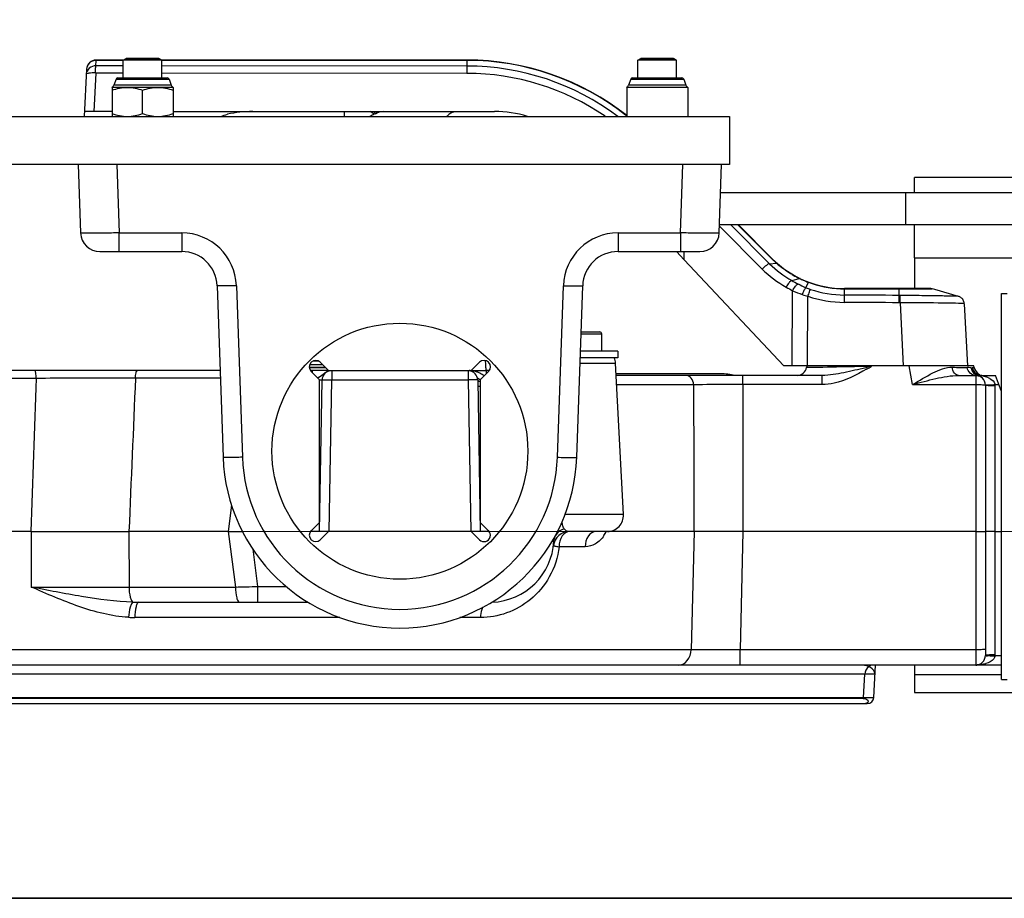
# Model space of a CAD drawing. Header units: millimetres. Extents: x 71658 to 298332, y -154437 to -30421.
# Tile 148 of 155: x 120287 to 120593, y -39491 to -39218. Entities that reach past the tile are written whole.
import ezdxf

# ---------------------------------------------------------------- set-up
doc = ezdxf.new("R2010")
doc.units = ezdxf.units.MM
doc.header["$LTSCALE"] = 500
doc.header["$MEASUREMENT"] = 0
doc.linetypes.add('ACAD_ISO10W100', pattern=[18, 12, -3, 0, -3])
for name, color, linetype, lineweight in [('A-03-PEENJOON', 7, 'Continuous', 0), ('A-04-JÄMEJOON', 7, 'Continuous', 35), ('Centerline', 1, 'ACAD_ISO10W100', 25)]:
    doc.layers.add(name, color=color, linetype=linetype, lineweight=lineweight)
doc.layers.add('Machinery', color=94, linetype='Continuous')

# ---------------------------------------------------------------- blocks, each defined once
blk = doc.blocks.new('lift')
at = {"layer": 'Centerline', "color": 251, "true_color": 0x636466}
blk.add_line((153661.23, -38228.64), (152669.51, -38228.28), dxfattribs=at)
at = {"layer": 'Machinery', "color": 251, "true_color": 0x636466}
for p, q in [((153249.37, -38082.01), (153250.31, -38081.46)), ((153250.31, -38081.46), (153260.42, -38081.46)), ((153260.42, -38081.46), (153250.31, -38081.46)), ((153261.37, -38082.01), (153260.42, -38081.46)), ((153409.37, -38082.01), (153410.31, -38081.46)), ((153410.31, -38081.46), (153420.42, -38081.46)), ((153420.42, -38081.46), (153410.31, -38081.46)), ((153421.37, -38082.01), (153420.42, -38081.46)), ((153237.95, -38084.8), (153237.18, -38099.46)), ((153240.86, -38083.74), (153240.95, -38082.05)), ((153249.37, -38083.74), (153240.86, -38083.74)), ((153240.95, -38082.05), (153240.95, -38081.96)), ((153249.37, -38081.96), (153240.95, -38081.96)), ((153249.37, -38082.05), (153240.95, -38082.05)), ((153249.37, -38087.46), (153249.37, -38082.01)), ((153261.37, -38082.01), (153249.37, -38082.01)), ((153356.23, -38081.96), (153261.37, -38081.96)), ((153261.37, -38087.46), (153261.37, -38082.01)), ((153356.23, -38082.05), (153261.37, -38082.05)), ((153356.23, -38083.81), (153261.37, -38083.75)), ((153356.23, -38083.81), (153356.23, -38081.96)), ((153356.23, -38086.09), (153356.23, -38083.81)), ((153409.37, -38087.46), (153409.37, -38082.01)), ((153421.37, -38082.01), (153409.37, -38082.01)), ((153421.37, -38087.46), (153421.37, -38082.01)), ((153240.88, -38086.02), (153240.26, -38097.96)), ((153249.37, -38086.03), (153240.88, -38086.02)), ((153247.14, -38087.85), (153246.44, -38089.78)), ((153247.14, -38087.85), (153263.6, -38087.85)), ((153247.71, -38087.46), (153263.03, -38087.46)), ((153356.23, -38086.09), (153261.37, -38086.03)), ((153263.6, -38087.85), (153264.3, -38089.78)), ((153407.14, -38087.85), (153406.44, -38089.78)), ((153407.14, -38087.85), (153423.6, -38087.85)), ((153407.71, -38087.46), (153423.03, -38087.46)), ((153423.6, -38087.85), (153424.3, -38089.78)), ((153245.87, -38090.46), (153245.87, -38099.46)), ((153264.87, -38090.46), (153245.87, -38090.46)), ((153264.3, -38089.78), (153246.44, -38089.78)), ((153264.87, -38090.46), (153264.87, -38099.46)), ((153405.87, -38090.46), (153405.87, -38099.46)), ((153424.87, -38090.46), (153405.87, -38090.46)), ((153424.3, -38089.78), (153406.44, -38089.78)), ((153424.87, -38090.46), (153424.87, -38099.46)), ((153255.37, -38098.61), (153255.37, -38091.31)), ((152892.87, -38099.46), (153437.87, -38099.46)), ((153245.87, -38097.96), (153237.26, -38097.96)), ((153264.87, -38097.96), (153364.81, -38097.96)), ((153318.15, -38099.46), (153318.15, -38097.96)), ((153437.87, -38099.46), (153437.87, -38114.46)), ((153437.87, -38114.46), (152892.87, -38114.46)), ((153235.37, -38114.46), (153236.11, -38135.67)), ((153247.36, -38114.46), (153248.1, -38135.67)), ((153422.64, -38135.67), (153423.38, -38114.46)), ((153434.63, -38135.67), (153435.37, -38114.46)), ((153495.37, -38123.19), (153495.37, -38118.46)), ((153596.37, -38118.46), (153495.37, -38118.46)), ((153622.51, -38123.19), (153435.06, -38123.19)), ((153492.51, -38123.19), (153492.51, -38133.19)), ((153447.99, -38146.94), (153434.7, -38133.62)), ((153622.51, -38133.19), (153434.71, -38133.19)), ((153450.3, -38145.24), (153438.28, -38133.19)), ((153450.81, -38143.54), (153440.47, -38133.19)), ((153451, -38143.59), (153440.6, -38133.19)), ((153495.37, -38143.46), (153495.37, -38133.19)), ((153248.1, -38141.46), (153248.1, -38135.67)), ((153248.1, -38135.67), (153267.55, -38135.67)), ((153267.55, -38135.67), (153267.55, -38141.46)), ((153403.19, -38135.67), (153403.19, -38141.46)), ((153403.19, -38135.67), (153422.64, -38135.67)), ((153422.64, -38135.67), (153422.64, -38141.46)), ((153242.11, -38141.46), (153267.55, -38141.46)), ((153403.19, -38141.46), (153428.63, -38141.46)), ((153423.7, -38144), (153421.31, -38141.46)), ((153423.7, -38144), (153423.72, -38141.46)), ((153423.7, -38144), (153454.72, -38176.96)), ((153450.3, -38145.24), (153452.46, -38145.08)), ((153495.37, -38143.46), (153495.37, -38152.96)), ((153495.37, -38143.46), (153596.37, -38143.46)), ((153278.54, -38152.08), (153280.4, -38205.38)), ((153284.54, -38152.08), (153286.4, -38205.38)), ((153384.34, -38205.38), (153386.2, -38152.08)), ((153390.34, -38205.38), (153392.2, -38152.08)), ((153457.19, -38150.46), (153459.63, -38149.83)), ((153461.6, -38152.7), (153462.36, -38151.01)), ((153457.29, -38176.96), (153457.47, -38153.64)), ((153473.6, -38157.26), (153473.61, -38154.99)), ((153500.12, -38152.96), (153473.62, -38152.96)), ((153473.62, -38154.99), (153473.63, -38153.05)), ((153473.63, -38153.05), (153488.75, -38153.06)), ((153488.75, -38153.06), (153490.62, -38153.06)), ((153490.6, -38157.37), (153490.62, -38155.1)), ((153490.62, -38155.1), (153490.62, -38153.06)), ((153490.62, -38153.06), (153492.53, -38153.06)), ((153490.88, -38155.1), (153490.62, -38155.1)), ((153490.85, -38157.37), (153490.88, -38155.1)), ((153492.53, -38153.06), (153493.46, -38153.06)), ((153493.46, -38153.06), (153498.19, -38153.06)), ((153498.19, -38153.06), (153500.76, -38153.06)), ((153500.76, -38153.06), (153500.81, -38153.06)), ((153501.62, -38153.29), (153500.81, -38153.06)), ((153509.02, -38155.41), (153501.62, -38153.29)), ((153522.37, -38184.96), (153522.37, -38154.46)), ((153522.37, -38154.46), (153524.17, -38154.46)), ((153462.04, -38176.96), (153462.22, -38155.38)), ((153490.85, -38157.37), (153490.6, -38157.37)), ((153490.85, -38157.37), (153491.87, -38176.96)), ((153510.84, -38157.69), (153511.85, -38176.96)), ((153391.67, -38167.06), (153398.14, -38167.06)), ((153391.69, -38166.46), (153397.54, -38166.46)), ((153398.14, -38172.46), (153398.14, -38167.06)), ((153403.15, -38172.46), (153391.48, -38172.46)), ((153403.15, -38172.46), (153403.15, -38174.46)), ((153311.4, -38176.66), (153307.31, -38176.66)), ((153310.09, -38175.5), (153308.32, -38175.5)), ((153310.62, -38175.88), (153313.2, -38178.46)), ((153357.54, -38178.46), (153360.12, -38175.88)), ((153391.35, -38176.2), (153402.4, -38176.2)), ((153403.15, -38174.46), (153391.41, -38174.46)), ((153404.86, -38223.2), (153402.4, -38176.2)), ((153279.46, -38178.46), (153207.87, -38178.46)), ((153253.83, -38178.46), (153252.14, -38178.46)), ((153312.24, -38177.46), (153307.21, -38177.46)), ((153312.3, -38177.64), (153307.24, -38177.64)), ((153313.2, -38178.46), (153307.58, -38178.46)), ((153310.37, -38181.29), (153307.79, -38178.71)), ((153308.22, -38179.14), (153308.22, -38178.46)), ((153313.2, -38178.46), (153308.22, -38178.46)), ((153313.2, -38178.46), (153357.54, -38178.46)), ((153314.19, -38178.46), (153314.19, -38181.3)), ((153356.55, -38178.46), (153356.55, -38181.3)), ((153357.54, -38178.46), (153362.31, -38178.46)), ((153362.94, -38178.71), (153360.37, -38181.29)), ((153362.31, -38179.35), (153362.31, -38178.46)), ((153435.11, -38179.46), (153402.57, -38179.46)), ((153513.84, -38176.96), (153454.72, -38176.96)), ((153461.9, -38176.96), (153461.81, -38177.48)), ((153461.9, -38176.96), (153461.81, -38177.48)), ((153481.08, -38177.34), (153480.19, -38177.56)), ((153481.99, -38177.12), (153480.49, -38177.15)), ((153481.99, -38177.12), (153481.08, -38177.34)), ((153482.02, -38176.96), (153481.99, -38177.12)), ((153494.75, -38182.8), (153493.72, -38176.96)), ((153513.93, -38177.48), (153513.84, -38176.96)), ((153222.3, -38180.87), (153208.93, -38180.87)), ((153279.54, -38180.83), (153253.15, -38180.83)), ((153310.37, -38225.63), (153310.37, -38181.29)), ((153310.37, -38228.46), (153311.19, -38181.41)), ((153313.37, -38228.46), (153314.19, -38181.3)), ((153314.19, -38181.3), (153356.55, -38181.3)), ((153356.55, -38181.3), (153357.37, -38228.46)), ((153359.55, -38181.41), (153360.37, -38228.46)), ((153360.37, -38181.29), (153360.37, -38225.63)), ((153466.67, -38179.96), (153402.6, -38179.96)), ((153441.96, -38182.8), (153441.96, -38179.96)), ((153466.67, -38182.8), (153466.67, -38179.96)), ((153509.06, -38179.96), (153514.37, -38179.96)), ((153514.37, -38179.96), (153514.37, -38269.96)), ((153516.3, -38179.96), (153520.55, -38179.96)), ((153522.37, -38184.96), (153520.55, -38179.96)), ((153426.66, -38182.86), (153402.75, -38182.86)), ((153466.67, -38182.8), (153441.96, -38182.8)), ((153494.75, -38182.8), (153514.37, -38182.8)), ((153517.37, -38182.96), (153517.37, -38266.96)), ((153520.36, -38182.8), (153521.58, -38182.8)), ((153520.37, -38183.06), (153520.37, -38266.8)), ((153522.37, -38228.46), (153522.37, -38184.96)), ((153283.03, -38220.33), (153281.97, -38228.46)), ((153307.79, -38228.21), (153310.37, -38225.63)), ((153360.37, -38225.63), (153362.94, -38228.21)), ((153404.86, -38223.2), (153386.7, -38223.2)), ((153220.71, -38228.46), (153110.03, -38228.46)), ((153220.71, -38228.46), (153220.73, -38245.72)), ((153281.97, -38228.46), (153251.11, -38228.46)), ((153251.11, -38228.46), (153251.16, -38245.72)), ((153281.97, -38228.46), (153284.21, -38245.72)), ((153281.97, -38228.46), (153286.38, -38228.46)), ((153363.15, -38228.46), (153307.58, -38228.46)), ((153313.2, -38228.46), (153310.62, -38231.04)), ((153360.12, -38231.04), (153357.54, -38228.46)), ((153399.87, -38228.46), (153388.06, -38228.46)), ((153426.79, -38228.46), (153399.87, -38228.46)), ((153426.8, -38228.46), (153425.87, -38265.22)), ((153442.02, -38228.46), (153441.13, -38265.22)), ((153514.37, -38228.46), (153442.03, -38228.46)), ((153514.37, -38228.46), (153517.37, -38228.46)), ((153520.37, -38228.46), (153517.37, -38228.46)), ((153520.37, -38228.46), (153522.37, -38228.46)), ((153522.37, -38269.78), (153522.37, -38228.46)), ((153383.21, -38231.51), (153383.26, -38230.49)), ((153289.63, -38234), (153291.13, -38245.55)), ((153383.09, -38232.86), (153383.09, -38232.86)), ((153392.96, -38233.2), (153384.86, -38233.2)), ((153251.16, -38245.72), (153284.21, -38245.72)), ((153291.13, -38245.55), (153291.13, -38250.46)), ((153291.13, -38245.55), (153299.97, -38245.55)), ((153254.22, -38250.46), (153306.8, -38250.46)), ((153316.72, -38255.2), (153252.94, -38255.2)), ((153360.39, -38255.2), (153354.01, -38255.2)), ((153425.87, -38265.22), (153041.27, -38265.22)), ((153441.13, -38269.96), (153441.13, -38265.22)), ((153514.37, -38265.22), (153441.13, -38265.22)), ((153522.37, -38267.12), (153520.36, -38267.12)), ((153522.37, -38269.96), (153043.08, -38269.96)), ((153482.66, -38280.06), (153483.19, -38269.96)), ((153495.37, -38269.96), (153495.37, -38278.46)), ((153522.37, -38269.96), (153514.37, -38269.96)), ((153522.37, -38274.46), (153522.37, -38269.78)), ((153479.86, -38272.8), (153069.86, -38272.8)), ((153479.47, -38280.06), (153479.86, -38272.8)), ((153483.04, -38272.8), (153479.86, -38272.8)), ((153522.37, -38272.96), (153495.37, -38272.96)), ((153522.37, -38274.46), (153524.17, -38274.46)), ((153069.12, -38280.06), (153479.47, -38280.06)), ((153479.44, -38280.33), (153069.13, -38280.33)), ((153479.47, -38280.06), (153482.66, -38280.06)), ((153495.37, -38278.46), (153596.37, -38278.46)), ((152850.07, -38281.96), (153480.67, -38281.96))]:
    blk.add_line(p, q, dxfattribs=at)
for points in [[(153240.88, -38086.02), (153240.86, -38085.99), (153240.84, -38085.97), (153240.81, -38085.96), (153240.79, -38085.95), (153240.77, -38085.95), (153240.74, -38085.95)], [(153510.62, -38156.78), (153510.48, -38156.53), (153510.33, -38156.3), (153510.16, -38156.1), (153509.98, -38155.93), (153509.78, -38155.77), (153509.59, -38155.65), (153509.4, -38155.55), (153509.22, -38155.47), (153509.05, -38155.42), (153509.02, -38155.41)], [(153510.84, -38157.69), (153510.83, -38157.63), (153510.79, -38157.33), (153510.72, -38157.05), (153510.62, -38156.78)], [(153520.36, -38182.8), (153520.36, -38182.86), (153520.37, -38182.91), (153520.37, -38182.96), (153520.37, -38183.01), (153520.37, -38183.06)], [(153520.37, -38266.8), (153520.37, -38266.86), (153520.37, -38266.91), (153520.37, -38266.96), (153520.36, -38267.01), (153520.36, -38267.06), (153520.36, -38267.12)], [(153479.47, -38280.06), (153479.47, -38280.11), (153479.47, -38280.15), (153479.46, -38280.2), (153479.46, -38280.24), (153479.45, -38280.29), (153479.44, -38280.33)]]:
    blk.add_lwpolyline(points, dxfattribs=at)
for centre, radius, start, end in [((153240.95, -38084.96), 3, 90, 177), ((153356.23, -38161.96), 80, 51.6397, 90.0024), ((153356.23, -38161.96), 79.91, 51.9176, 89.9981), ((153356.18, -38162.01), 78.19, 53.1396, 89.9643), ((153247.71, -38088.06), 0.6, 90, 160), ((153263.03, -38088.06), 0.6, 20, 90), ((153356.18, -38161.88), 75.79, 55.4772, 89.966), ((153407.71, -38088.06), 0.6, 90, 160), ((153423.03, -38088.06), 0.6, 20, 90), ((153245.22, -38089.33), 1.3, 300, 340), ((153265.52, -38089.33), 1.3, 200, 240), ((153405.22, -38089.33), 1.3, 300, 340), ((153425.52, -38089.33), 1.3, 200, 240), ((153289.61, -38134.77), 36.81, 89.9861, 102.3394), ((153338.51, -38122.44), 26.12, 115.2253, 118.3875), ((153313.23, -38108.12), 17.39, 33.1143, 35.7569), ((153331.13, -38106.82), 8.85, 112.1286, 115.1378), ((153220.94, -38121.46), 109.69, 12.1076, 12.3691), ((153364.81, -38133.96), 36, 73.4903, 90), ((153356.24, -38161.94), 79.89, 51.5421, 51.9179), ((153242.11, -38135.46), 6, 182, 269.9998), ((153267.55, -38152.67), 17, 2, 90), ((153403.19, -38152.67), 17, 90, 178), ((153428.63, -38135.46), 6, 270.0002, 358), ((153267.55, -38152.46), 11, 1.996, 90), ((153403.19, -38152.46), 11, 90, 178.004), ((153474.21, -38120.87), 34.14, 225.5586, 240.0919), ((153474.76, -38119.59), 33.87, 224.9963, 225.2789), ((153474.97, -38119.38), 34.16, 225.279, 225.658), ((153473.62, -38120.96), 32, 225.0019, 270.0012), ((153475.3, -38119.03), 34.64, 225.6597, 227.546), ((153475.25, -38119.09), 34.57, 227.5425, 228.7481), ((153473.63, -38120.93), 32.11, 228.7724, 230.0369), ((153473.62, -38120.94), 32.1, 230.0368, 232.5829), ((153473.47, -38120.73), 36.55, 225.817, 240.4206), ((153473.62, -38120.95), 32.09, 232.5834, 233.8652), ((153473.63, -38120.93), 32.1, 233.8652, 236.4437), ((153473.62, -38120.94), 32.1, 236.444, 237.6687), ((153473.63, -38120.93), 32.1, 237.6687, 240.1911), ((153473.63, -38120.93), 32.11, 240.1921, 244.1563), ((153491, -38091.54), 67.94, 240.1489, 242.0455), ((153473.06, -38125.36), 29.64, 242.0344, 247.2572), ((153473.17, -38122.44), 30.55, 243.6942, 244.9763), ((153473.04, -38122.72), 30.24, 244.9766, 245.9637), ((153472.81, -38123.23), 29.68, 245.9581, 248.4686), ((153472.71, -38123.49), 29.4, 248.4761, 249.4043), ((153473.61, -38120.99), 32.06, 249.4601, 251.7417), ((153473.66, -38120.75), 32.3, 251.7989, 269.9421), ((153491.68, -38088.32), 73.73, 240.542, 242.3574), ((153474.54, -38114.89), 42.34, 246.2284, 250.582), ((153470.22, -38127.14), 29.35, 250.5869, 254.1723), ((153469.23, -38134.54), 19.7, 247.203, 251.4718), ((153473.83, -38120.68), 34.3, 251.5393, 269.6459), ((153436.35, -45173.36), 7018.47, 89.557008, 89.695762), ((153500.12, -38155.46), 2.5, 74.0028, 89.9998), ((153473.83, -38120.54), 36.72, 251.5577, 269.6409), ((153436.6, -45174.62), 7017.46, 89.559096, 89.697876), ((153397.54, -38167.06), 0.6, 0, 90), ((153309.21, -38177.3), 2, 45, 225), ((153361.53, -38177.3), 2, 315, 135), ((153397.41, -38176.46), 5, 3, 23.5782), ((153314.19, -38181.46), 3, 97.4168, 179), ((153314.26, -38182.06), 3.61, 106.663, 114.0051), ((153314.21, -38181.89), 3.43, 97.6296, 106.6723), ((153356.55, -38187.95), 9.49, 84.2479, 88.0424), ((153356.55, -38181.46), 3, 1, 82.8454), ((153362.31, -38198.46), 20, 87.638, 90.007), ((153435.11, -38199.46), 20, 77.2207, 90), ((153458.85, -38176.96), 3, 270, 349.9986), ((153385.45, -38011.37), 191.82, 299.6845, 300.2195), ((153524.45, -37263.29), 914.3, 268.91375, 269.07663), ((153516.81, -37734.5), 443.03, 269.0832, 269.3454), ((153511.69, -38182.24), 4.75, 77.8162, 89.3266), ((153511.64, -38182.45), 4.96, 72.9651, 77.8275), ((153516.89, -38176.96), 3, 190, 243.3333), ((153516.89, -38176.96), 3, 190.0019, 243.3412), ((153515.86, -38177.41), 2.75, 232.2166, 247.2736), ((153358.49, -38183.38), 4.46, 46.6889, 51.3771), ((153514.37, -38182.96), 3, 0, 90), ((153515.84, -38177.46), 2.69, 247.3056, 255.0143), ((153516.12, -38177.07), 3.01, 249.8067, 258.065), ((153516.07, -38177.28), 2.78, 258.0602, 266.8716), ((153514.47, -38190.88), 10.92, 80.7808, 82.389), ((153514.58, -38190.23), 10.25, 77.1215, 80.8058), ((153516.3, -38180.63), 0.67, 90.0283, 95.2594), ((153514.77, -38189.42), 9.42, 75.0216, 77.1028), ((153514.88, -38188.97), 8.96, 73.9007, 75.0127), ((153515.09, -38188.27), 8.23, 70.1447, 73.94), ((153515.49, -38187.17), 7.06, 65.761, 70.164), ((153335.37, -38203.46), 55, 181.9996, 358.0003), ((153335.37, -38203.67), 49, 182, 358), ((153393, -38223.48), 7.61, 196.3826, 199.2007), ((153399.87, -38223.46), 5, 270, 3), ((153309.21, -38229.62), 2, 135, 315), ((153361.53, -38229.62), 2, 225, 45), ((153388.06, -38233.46), 5, 90, 173.1079), ((153387.81, -38231.83), 6.17, 108.8166, 112.155), ((153390.13, -38223.86), 10.47, 329.9781, 334.3023), ((153363.24, -38230.46), 20, 272.1491, 357), ((153390.33, -38223.98), 10.24, 325.7004, 329.9813), ((153254.22, -38188.54), 61.92, 268.3001, 269.999), ((153252.94, -38220.21), 34.98, 266.8016, 269.9963), ((153514.37, -38266.96), 3, 270, 0), ((153478.41, -38266.29), 4.99, 302.7849, 312.6148), ((153514.37, -38258.01), 11.95, 270.8484, 272.4509), ((153514.98, -38261.28), 8.62, 286.0975, 287.302), ((153480.67, -38279.96), 2, 270, 357)]:
    blk.add_arc(centre, radius, start, end, dxfattribs=at)
blk.add_ellipse((153335.37, -38203.51), major_axis=(0, -39.77), ratio=0.999999, dxfattribs=at)
for points, knots in [([(153240.86, -38083.74), (153240.13, -38083.73), (153238.62, -38084.24), (153237.91, -38085.69), (153237.87, -38086.39)], [0, 0, 0, 0, 0.512663, 1, 1, 1, 1]), ([(153240.95, -38082.05), (153240.21, -38082.04), (153238.68, -38082.6), (153237.99, -38084.08), (153237.95, -38084.8)], [0, 0, 0, 0, 0.504939, 1, 1, 1, 1]), ([(153240.74, -38086.02), (153240.75, -38085.76), (153240.77, -38085), (153240.77, -38084.24), (153240.86, -38083.74)], [0, 0, 0, 0, 0.334527, 1, 1, 1, 1]), ([(153240.74, -38085.95), (153240.07, -38085.92), (153239.12, -38086.01), (153238.24, -38086.13), (153237.87, -38086.29), (153237.87, -38086.39)], [0, 0, 0, 0, 0.688641, 0.902753, 1, 1, 1, 1]), ([(153245.87, -38091.31), (153246.64, -38091.05), (153248.2, -38090.62), (153249.81, -38090.46), (153250.62, -38090.46)], [0, 0, 0, 0, 0.501873, 1, 1, 1, 1]), ([(153250.62, -38090.46), (153251.42, -38090.46), (153253.04, -38090.62), (153254.6, -38091.05), (153255.37, -38091.31)], [0, 0, 0, 0, 0.498127, 1, 1, 1, 1]), ([(153255.37, -38091.31), (153256.14, -38091.05), (153257.7, -38090.62), (153259.31, -38090.46), (153260.12, -38090.46)], [0, 0, 0, 0, 0.501873, 1, 1, 1, 1]), ([(153260.12, -38090.46), (153260.92, -38090.46), (153262.54, -38090.62), (153264.1, -38091.05), (153264.87, -38091.31)], [0, 0, 0, 0, 0.498127, 1, 1, 1, 1]), ([(153245.87, -38098.61), (153246.64, -38098.87), (153248.2, -38099.3), (153249.81, -38099.46), (153250.62, -38099.46)], [0, 0, 0, 0, 0.501873, 1, 1, 1, 1]), ([(153250.62, -38099.46), (153251.42, -38099.46), (153253.04, -38099.3), (153254.6, -38098.87), (153255.37, -38098.61)], [0, 0, 0, 0, 0.498127, 1, 1, 1, 1]), ([(153255.37, -38098.61), (153256.14, -38098.87), (153257.7, -38099.3), (153259.31, -38099.46), (153260.12, -38099.46)], [0, 0, 0, 0, 0.501873, 1, 1, 1, 1]), ([(153260.12, -38099.46), (153260.92, -38099.46), (153262.54, -38099.3), (153264.1, -38098.87), (153264.87, -38098.61)], [0, 0, 0, 0, 0.498127, 1, 1, 1, 1]), ([(153327.8, -38098.62), (153327.9, -38098.58), (153328.02, -38098.53), (153328.13, -38098.48), (153328.15, -38098.47)], [0, 0, 0, 0, 0.859853, 1, 1, 1, 1]), ([(153248.1, -38135.67), (153247.32, -38135.68), (153245.79, -38135.71), (153243.57, -38135.73), (153241.53, -38135.75), (153239.73, -38135.76), (153238.43, -38135.75), (153237.56, -38135.74), (153237.06, -38135.74), (153236.67, -38135.72), (153236.36, -38135.72), (153236.23, -38135.69), (153236.11, -38135.69), (153236.11, -38135.67)], [0, 0, 0, 0, 0.194973, 0.382444, 0.555217, 0.706662, 0.830968, 0.881406, 0.923373, 0.956457, 0.980361, 0.994864, 1, 1, 1, 1]), ([(153434.63, -38135.67), (153434.63, -38135.69), (153434.51, -38135.69), (153434.37, -38135.72), (153434.07, -38135.72), (153433.68, -38135.74), (153433.18, -38135.74), (153432.31, -38135.75), (153431, -38135.76), (153429.21, -38135.75), (153427.16, -38135.73), (153424.94, -38135.71), (153423.41, -38135.68), (153422.64, -38135.67)], [0, 0, 0, 0, 0.005136, 0.019639, 0.043543, 0.076627, 0.118594, 0.169032, 0.293338, 0.444783, 0.617556, 0.805027, 1, 1, 1, 1]), ([(153450.3, -38145.24), (153449.93, -38145.26), (153449.09, -38145.89), (153448.38, -38146.51), (153447.99, -38146.94)], [0, 0, 0, 0, 0.390985, 1, 1, 1, 1]), ([(153450.81, -38143.54), (153450.85, -38143.53), (153450.92, -38143.51), (153450.97, -38143.59), (153450.96, -38143.61)], [0, 0, 0, 0, 0.561059, 1, 1, 1, 1]), ([(153452.58, -38145.07), (153452.57, -38145.06), (153452.51, -38145.06), (153452.46, -38145.06), (153452.42, -38145.06)], [0, 0, 0, 0, 0.182577, 1, 1, 1, 1]), ([(153284.54, -38152.08), (153283.77, -38152.1), (153282.66, -38152.13), (153281.25, -38152.16), (153280.35, -38152.16), (153279.62, -38152.16), (153279.12, -38152.15), (153278.82, -38152.13), (153278.67, -38152.12), (153278.59, -38152.1), (153278.54, -38152.09), (153278.54, -38152.08)], [0, 0, 0, 0, 0.381941, 0.554425, 0.705674, 0.829837, 0.9222, 0.955342, 0.979351, 0.994102, 1, 1, 1, 1]), ([(153386.2, -38152.08), (153386.96, -38152.1), (153388.07, -38152.13), (153389.49, -38152.16), (153390.38, -38152.16), (153391.12, -38152.16), (153391.62, -38152.15), (153391.92, -38152.13), (153392.07, -38152.12), (153392.14, -38152.1), (153392.2, -38152.09), (153392.2, -38152.08)], [0, 0, 0, 0, 0.381941, 0.554425, 0.705674, 0.829837, 0.9222, 0.955342, 0.979351, 0.994102, 1, 1, 1, 1]), ([(153457.19, -38150.46), (153456.84, -38150.55), (153456.18, -38151.3), (153455.68, -38152.03), (153455.42, -38152.52)], [0, 0, 0, 0, 0.392096, 1, 1, 1, 1]), ([(153457.47, -38153.64), (153457.72, -38153.14), (153458.19, -38152.4), (153458.81, -38151.65), (153459.15, -38151.55)], [0, 0, 0, 0, 0.605768, 1, 1, 1, 1]), ([(153459.85, -38149.84), (153459.82, -38149.83), (153459.74, -38149.79), (153459.66, -38149.83), (153459.63, -38149.86)], [0, 0, 0, 0, 0.44856, 1, 1, 1, 1]), ([(153462.4, -38150.93), (153462.39, -38150.92), (153462.38, -38150.99), (153462.36, -38151.01), (153462.35, -38151.05)], [0, 0, 0, 0, 0.128888, 1, 1, 1, 1]), ([(153460.46, -38154.82), (153460.66, -38154.36), (153461.01, -38153.65), (153461.37, -38152.91), (153461.59, -38152.7)], [0, 0, 0, 0, 0.623274, 1, 1, 1, 1]), ([(153462.22, -38155.38), (153462.3, -38155.14), (153462.54, -38154.42), (153462.78, -38153.69), (153462.97, -38153.22)], [0, 0, 0, 0, 0.332419, 1, 1, 1, 1]), ([(153473.62, -38152.96), (153473.63, -38152.96), (153473.61, -38153.03), (153473.62, -38153.05), (153473.62, -38153.09)], [0, 0, 0, 0, 0.128067, 1, 1, 1, 1]), ([(153490.59, -38152.96), (153490.59, -38152.96), (153490.62, -38153.01), (153490.61, -38153.05), (153490.62, -38153.09)], [0, 0, 0, 0, 0.163532, 1, 1, 1, 1]), ([(153509.02, -38155.41), (153508.87, -38155.37), (153508.34, -38155.38), (153507.26, -38155.32), (153505.56, -38155.3), (153502.31, -38155.24), (153497.35, -38155.18), (153493.14, -38155.13), (153490.88, -38155.1)], [0, 0, 0, 0, 0.02507, 0.085915, 0.180348, 0.304916, 0.625179, 1, 1, 1, 1]), ([(153509.95, -38157.6), (153507.54, -38157.49), (153501.17, -38157.45), (153494.8, -38157.39), (153490.85, -38157.37)], [0, 0, 0, 0, 0.378797, 1, 1, 1, 1]), ([(153510.84, -38157.69), (153510.83, -38157.61), (153510.37, -38157.69), (153510.17, -38157.61), (153509.95, -38157.6)], [0, 0, 0, 0, 0.256134, 1, 1, 1, 1]), ([(153362.11, -38177.49), (153362.1, -38177.34), (153362.05, -38176.63), (153362.02, -38175.92), (153362.01, -38175.36)], [0, 0, 0, 0, 0.207431, 1, 1, 1, 1]), ([(153222.3, -38180.87), (153222.3, -38180.3), (153222.25, -38179.5), (153222.1, -38178.77), (153221.97, -38178.46), (153221.89, -38178.46)], [0, 0, 0, 0, 0.688609, 0.90367, 1, 1, 1, 1]), ([(153253.15, -38180.83), (153253.16, -38180.26), (153253.21, -38179.57), (153253.55, -38178.46), (153253.83, -38178.46)], [0, 0, 0, 0, 0.670825, 1, 1, 1, 1]), ([(153312.79, -38178.76), (153312.53, -38178.88), (153311.6, -38179.43), (153310.88, -38180.33), (153310.13, -38180.59)], [0, 0, 0, 0, 0.269683, 1, 1, 1, 1]), ([(153362.31, -38178.46), (153362.22, -38178.46), (153362.2, -38177.96), (153362.14, -38177.73), (153362.11, -38177.49)], [0, 0, 0, 0, 0.269944, 1, 1, 1, 1]), ([(153461.87, -38177.49), (153461.86, -38177.49), (153461.84, -38177.49), (153461.82, -38177.49), (153461.81, -38177.48)], [0, 0, 0, 0, 0.635397, 1, 1, 1, 1]), ([(153461.81, -38177.48), (153461.81, -38177.48), (153461.81, -38177.48), (153461.81, -38177.48), (153461.81, -38177.48)], [0, 0, 0, 0, 0.676532, 1, 1, 1, 1]), ([(153463.96, -38177.49), (153463.7, -38177.5), (153463, -38177.5), (153462.3, -38177.52), (153461.87, -38177.49)], [0, 0, 0, 0, 0.378505, 1, 1, 1, 1]), ([(153480.49, -38177.15), (153478.81, -38177.2), (153473.3, -38177.33), (153467.79, -38177.45), (153463.96, -38177.49)], [0, 0, 0, 0, 0.305454, 1, 1, 1, 1]), ([(153480.19, -38177.56), (153477.93, -38178.12), (153473.49, -38179.18), (153468.93, -38179.96), (153466.67, -38179.96)], [0, 0, 0, 0, 0.506986, 1, 1, 1, 1]), ([(153480.44, -38178.01), (153477.25, -38179.83), (153472.81, -38182.15), (153467.9, -38182.8), (153466.67, -38182.8)], [0, 0, 0, 0, 0.749599, 1, 1, 1, 1]), ([(153494.75, -38182.8), (153496.82, -38181.54), (153500.64, -38179.24), (153505.02, -38177.38), (153507.12, -38177.42)], [0, 0, 0, 0, 0.536333, 1, 1, 1, 1]), ([(153509.06, -38179.96), (153508.57, -38179.96), (153507.49, -38179.21), (153507.18, -38178.06), (153507.12, -38177.42)], [0, 0, 0, 0, 0.431609, 1, 1, 1, 1]), ([(153514.37, -38179.96), (153513.75, -38179.96), (153512.44, -38179.4), (153511.85, -38178.15), (153511.74, -38177.49)], [0, 0, 0, 0, 0.481156, 1, 1, 1, 1]), ([(153513.1, -38177.71), (153513.15, -38177.65), (153513.24, -38177.55), (153513.37, -38177.5), (153513.42, -38177.5)], [0, 0, 0, 0, 0.568264, 1, 1, 1, 1]), ([(153513.42, -38177.5), (153513.55, -38177.5), (153513.65, -38177.45), (153513.94, -38177.52), (153513.93, -38177.48)], [0, 0, 0, 0, 0.751365, 1, 1, 1, 1]), ([(153253.15, -38180.83), (153250.62, -38180.83), (153240.34, -38180.84), (153230.05, -38180.86), (153222.3, -38180.87)], [0, 0, 0, 0, 0.246138, 1, 1, 1, 1]), ([(153310.13, -38180.59), (153310.08, -38180.61), (153309.96, -38180.65), (153309.84, -38180.68), (153309.78, -38180.7)], [0, 0, 0, 0, 0.492832, 1, 1, 1, 1]), ([(153311.19, -38181.41), (153311.19, -38181.48), (153310.75, -38181.34), (153310.58, -38181.43), (153310.38, -38181.43)], [0, 0, 0, 0, 0.260589, 1, 1, 1, 1]), ([(153311.19, -38181.41), (153311.19, -38181.33), (153311.65, -38181.39), (153312.12, -38181.27), (153313.12, -38181.3), (153313.81, -38181.3), (153314.19, -38181.3)], [0, 0, 0, 0, 0.078379, 0.29497, 0.618526, 1, 1, 1, 1]), ([(153359.55, -38181.41), (153359.55, -38181.33), (153359.09, -38181.39), (153358.61, -38181.27), (153357.62, -38181.3), (153356.93, -38181.3), (153356.55, -38181.3)], [0, 0, 0, 0, 0.078379, 0.29497, 0.618526, 1, 1, 1, 1]), ([(153359.53, -38180.82), (153359.5, -38180.79), (153359.47, -38180.72), (153359.44, -38180.66), (153359.43, -38180.62)], [0, 0, 0, 0, 0.50757, 1, 1, 1, 1]), ([(153360.37, -38181.25), (153360.27, -38181.24), (153359.97, -38181.16), (153359.66, -38181), (153359.53, -38180.82)], [0, 0, 0, 0, 0.298354, 1, 1, 1, 1]), ([(153360.15, -38181.87), (153360.06, -38181.84), (153359.84, -38181.75), (153359.55, -38181.57), (153359.55, -38181.41)], [0, 0, 0, 0, 0.356787, 1, 1, 1, 1]), ([(153360.36, -38181.93), (153360.32, -38181.92), (153360.25, -38181.9), (153360.18, -38181.88), (153360.15, -38181.87)], [0, 0, 0, 0, 0.51361, 1, 1, 1, 1]), ([(153426.66, -38182.86), (153426.64, -38182.13), (153426.28, -38180.75), (153424.97, -38179.96), (153424.37, -38179.96)], [0, 0, 0, 0, 0.546039, 1, 1, 1, 1]), ([(153494.75, -38182.8), (153497.15, -38182.14), (153501.84, -38180.88), (153506.68, -38179.96), (153509.06, -38179.96)], [0, 0, 0, 0, 0.510687, 1, 1, 1, 1]), ([(153515.14, -38180.06), (153515.18, -38180.07), (153515.27, -38180.09), (153515.35, -38180.11), (153515.39, -38180.12)], [0, 0, 0, 0, 0.498553, 1, 1, 1, 1]), ([(153515.92, -38180.06), (153515.97, -38180.04), (153516.07, -38179.99), (153516.18, -38179.97), (153516.24, -38179.96)], [0, 0, 0, 0, 0.519451, 1, 1, 1, 1]), ([(153520.31, -38182.55), (153520.32, -38182.59), (153520.34, -38182.67), (153520.36, -38182.76), (153520.36, -38182.8)], [0, 0, 0, 0, 0.499779, 1, 1, 1, 1]), ([(153360.36, -38183.4), (153360.17, -38183.4), (153360, -38183.32), (153359.58, -38183.44), (153359.58, -38183.38)], [0, 0, 0, 0, 0.739714, 1, 1, 1, 1]), ([(153441.96, -38182.8), (153440.52, -38182.8), (153435.42, -38182.81), (153430.32, -38182.82), (153426.66, -38182.86)], [0, 0, 0, 0, 0.282474, 1, 1, 1, 1]), ([(153514.37, -38182.8), (153514.75, -38182.8), (153515.44, -38182.82), (153516.44, -38182.81), (153516.91, -38182.93), (153517.37, -38182.88), (153517.37, -38182.96)], [0, 0, 0, 0, 0.381379, 0.704877, 0.921561, 1, 1, 1, 1]), ([(153517.36, -38182.8), (153517.37, -38182.9), (153517.93, -38182.79), (153518.17, -38182.87), (153518.44, -38182.87)], [0, 0, 0, 0, 0.267468, 1, 1, 1, 1]), ([(153517.37, -38182.96), (153517.37, -38183.04), (153517.83, -38182.99), (153518.03, -38183.06), (153518.25, -38183.07)], [0, 0, 0, 0, 0.265783, 1, 1, 1, 1]), ([(153518.25, -38183.07), (153518.4, -38183.08), (153519.11, -38183.11), (153519.81, -38183.12), (153520.37, -38183.12)], [0, 0, 0, 0, 0.214342, 1, 1, 1, 1]), ([(153518.44, -38182.87), (153518.58, -38182.87), (153519.22, -38182.85), (153519.86, -38182.83), (153520.36, -38182.8)], [0, 0, 0, 0, 0.222291, 1, 1, 1, 1]), ([(153286.4, -38205.38), (153285.63, -38205.41), (153284.52, -38205.44), (153283.11, -38205.46), (153282.21, -38205.47), (153281.48, -38205.46), (153280.98, -38205.45), (153280.68, -38205.43), (153280.53, -38205.42), (153280.46, -38205.41), (153280.4, -38205.39), (153280.4, -38205.38)], [0, 0, 0, 0, 0.381941, 0.554425, 0.705674, 0.829837, 0.9222, 0.955342, 0.979351, 0.994102, 1, 1, 1, 1]), ([(153384.34, -38205.38), (153385.1, -38205.41), (153386.21, -38205.44), (153387.63, -38205.46), (153388.52, -38205.47), (153389.26, -38205.46), (153389.76, -38205.45), (153390.05, -38205.43), (153390.21, -38205.42), (153390.28, -38205.41), (153390.33, -38205.39), (153390.34, -38205.38)], [0, 0, 0, 0, 0.381941, 0.554425, 0.705674, 0.829837, 0.9222, 0.955342, 0.979351, 0.994102, 1, 1, 1, 1]), ([(153220.68, -38228.46), (153228.33, -38228.45), (153238.48, -38228.41), (153248.63, -38228.46), (153251.13, -38228.46)], [0, 0, 0, 0, 0.753914, 1, 1, 1, 1]), ([(153388.06, -38228.46), (153387.19, -38228.46), (153385.3, -38229.95), (153384.9, -38232.03), (153384.86, -38233.2)], [0, 0, 0, 0, 0.425306, 1, 1, 1, 1]), ([(153386.46, -38227.61), (153386.39, -38227.52), (153386.07, -38227.02), (153385.9, -38226.44), (153385.82, -38225.98)], [0, 0, 0, 0, 0.20163, 1, 1, 1, 1]), ([(153388.06, -38228.46), (153387.62, -38228.46), (153386.97, -38228.24), (153386.56, -38227.76), (153386.46, -38227.61)], [0, 0, 0, 0, 0.703384, 1, 1, 1, 1]), ([(153396.27, -38228.46), (153395.38, -38228.46), (153393.44, -38229.91), (153393, -38232.03), (153392.96, -38233.2)], [0, 0, 0, 0, 0.431167, 1, 1, 1, 1]), ([(153442.02, -38228.46), (153440.59, -38228.46), (153435.52, -38228.44), (153430.44, -38228.46), (153426.8, -38228.46)], [0, 0, 0, 0, 0.281946, 1, 1, 1, 1]), ([(153382.68, -38231.52), (153382.81, -38231.52), (153382.93, -38231.47), (153383.21, -38231.55), (153383.21, -38231.51)], [0, 0, 0, 0, 0.744302, 1, 1, 1, 1]), ([(153398.79, -38229.75), (153398.1, -38230.77), (153396.42, -38232.5), (153394.06, -38233.2), (153392.96, -38233.2)], [0, 0, 0, 0, 0.527496, 1, 1, 1, 1]), ([(153384.86, -38233.2), (153384.47, -38236.46), (153382.46, -38242.66), (153376.45, -38249.86), (153368.79, -38254.23), (153363.14, -38255.2), (153360.39, -38255.2)], [0, 0, 0, 0, 0.275076, 0.530371, 0.768727, 1, 1, 1, 1]), ([(153383.09, -38232.86), (153383.09, -38232.9), (153383.33, -38232.91), (153383.59, -38233.01), (153384.19, -38233.09), (153384.61, -38233.17), (153384.86, -38233.2)], [0, 0, 0, 0, 0.068734, 0.264699, 0.580388, 1, 1, 1, 1]), ([(153220.73, -38245.72), (153228.37, -38245.73), (153238.52, -38245.73), (153248.66, -38245.72), (153251.16, -38245.72)], [0, 0, 0, 0, 0.753879, 1, 1, 1, 1]), ([(153252.38, -38250.43), (153247.03, -38250.27), (153236.41, -38248.82), (153225.94, -38246.77), (153220.73, -38245.72)], [0, 0, 0, 0, 0.501535, 1, 1, 1, 1]), ([(153250.99, -38255.14), (153245.73, -38254.85), (153235.31, -38252.09), (153225.61, -38247.88), (153220.73, -38245.72)], [0, 0, 0, 0, 0.496898, 1, 1, 1, 1]), ([(153251.16, -38245.72), (153251.17, -38246.79), (153251.31, -38248.26), (153251.8, -38249.81), (153252.17, -38250.35), (153252.38, -38250.43)], [0, 0, 0, 0, 0.642213, 0.865241, 1, 1, 1, 1]), ([(153284.21, -38245.72), (153284.23, -38246.85), (153284.4, -38248.39), (153284.9, -38249.97), (153285.37, -38250.46), (153285.58, -38250.46)], [0, 0, 0, 0, 0.662819, 0.878977, 1, 1, 1, 1]), ([(153252.38, -38250.43), (153252.18, -38250.5), (153251.8, -38251.04), (153251.26, -38252.59), (153251.06, -38254.06), (153250.99, -38255.14)], [0, 0, 0, 0, 0.130804, 0.353838, 1, 1, 1, 1]), ([(153254.22, -38250.46), (153254.02, -38250.46), (153253.57, -38250.96), (153253.11, -38252.53), (153252.95, -38254.07), (153252.94, -38255.2)], [0, 0, 0, 0, 0.116889, 0.33267, 1, 1, 1, 1]), ([(153361.16, -38252.03), (153361.04, -38252.25), (153360.6, -38253.25), (153360.41, -38254.36), (153360.39, -38255.2)], [0, 0, 0, 0, 0.23058, 1, 1, 1, 1]), ([(153422.06, -38269.96), (153423.05, -38269.96), (153425.2, -38268.67), (153425.83, -38266.41), (153425.87, -38265.22)], [0, 0, 0, 0, 0.453936, 1, 1, 1, 1]), ([(153441.13, -38265.22), (153439.69, -38265.23), (153434.61, -38265.25), (153429.52, -38265.26), (153425.87, -38265.22)], [0, 0, 0, 0, 0.282268, 1, 1, 1, 1]), ([(153517.37, -38265.06), (153517.37, -38265.14), (153516.91, -38265.09), (153516.44, -38265.21), (153515.44, -38265.2), (153514.75, -38265.22), (153514.37, -38265.22)], [0, 0, 0, 0, 0.078439, 0.295123, 0.618621, 1, 1, 1, 1]), ([(153517.36, -38267.12), (153517.37, -38267.02), (153517.93, -38267.13), (153518.17, -38267.05), (153518.44, -38267.05)], [0, 0, 0, 0, 0.267469, 1, 1, 1, 1]), ([(153520.37, -38266.8), (153519.99, -38266.8), (153519.3, -38266.82), (153518.3, -38266.81), (153517.83, -38266.93), (153517.37, -38266.88), (153517.37, -38266.96)], [0, 0, 0, 0, 0.381379, 0.704877, 0.921561, 1, 1, 1, 1]), ([(153520.36, -38267.12), (153520.32, -38267.45), (153519.73, -38268.66), (153518.44, -38269.23), (153517.54, -38269.51)], [0, 0, 0, 0, 0.26243, 1, 1, 1, 1]), ([(153518.44, -38267.05), (153518.58, -38267.05), (153519.22, -38267.06), (153519.86, -38267.09), (153520.36, -38267.12)], [0, 0, 0, 0, 0.222293, 1, 1, 1, 1]), ([(153483.04, -38272.8), (153483.06, -38272.58), (153482.89, -38271.52), (153481.87, -38270.81), (153481.12, -38270.49)], [0, 0, 0, 0, 0.209323, 1, 1, 1, 1]), ([(153479.44, -38280.33), (153479.94, -38280.33), (153480.86, -38280.52), (153480.96, -38281.71), (153480.36, -38281.96), (153480.08, -38281.96)], [0, 0, 0, 0, 0.497131, 0.714898, 1, 1, 1, 1])]:
    blk.add_open_spline(points, degree=3, knots=knots, dxfattribs=at)
for points in [[(153279.72, -38099.46), (153280.36, -38099.17), (153281.05, -38098.96), (153281.74, -38098.81)], [(153327.37, -38098.81), (153326.96, -38098.5), (153326.54, -38098.22), (153326.1, -38097.96)], [(153330.29, -38097.96), (153329.57, -38097.96), (153328.84, -38098.14), (153328.2, -38098.45)], [(153350.85, -38098.7), (153350.52, -38098.91), (153350.22, -38099.17), (153349.94, -38099.44)], [(153352.39, -38098.05), (153351.84, -38098.16), (153351.31, -38098.39), (153350.85, -38098.7)], [(153358.89, -38178.76), (153358.44, -38178.64), (153357.97, -38178.55), (153357.5, -38178.51)], [(153359.83, -38179.07), (153359.52, -38178.95), (153359.21, -38178.84), (153358.89, -38178.76)], [(153361.28, -38179.9), (153360.84, -38179.55), (153360.34, -38179.28), (153359.83, -38179.07)], [(153513.68, -38178.87), (153513.41, -38178.53), (153513.21, -38178.12), (153513.1, -38177.71)], [(153513.67, -38179.06), (153513.37, -38178.67), (153513.17, -38178.19), (153513.1, -38177.71)], [(153514.26, -38179.11), (153513.83, -38178.68), (153513.53, -38178.1), (153513.42, -38177.5)], [(153514.18, -38179.58), (153513.99, -38179.43), (153513.81, -38179.26), (153513.67, -38179.06)], [(153514.31, -38179.47), (153514.07, -38179.3), (153513.86, -38179.1), (153513.68, -38178.87)], [(153514.99, -38179.64), (153514.72, -38179.51), (153514.47, -38179.32), (153514.26, -38179.11)], [(153515.08, -38179.89), (153514.81, -38179.79), (153514.54, -38179.65), (153514.31, -38179.47)], [(153516.3, -38179.96), (153515.85, -38179.96), (153515.39, -38179.85), (153514.99, -38179.64)], [(153222.3, -38180.87), (153221.76, -38196.74), (153221.22, -38212.6), (153220.68, -38228.46)], [(153253.15, -38180.83), (153252.48, -38196.71), (153251.81, -38212.58), (153251.13, -38228.46)], [(153515.39, -38180.12), (153515.56, -38180.14), (153515.76, -38180.09), (153515.89, -38179.99)], [(153518.39, -38180.73), (153518.56, -38180.81), (153518.73, -38180.9), (153518.89, -38180.99)], [(153518.89, -38180.99), (153519.5, -38181.34), (153520.12, -38181.87), (153520.31, -38182.55)], [(153426.66, -38182.86), (153426.71, -38198.06), (153426.75, -38213.26), (153426.79, -38228.46)], [(153441.96, -38182.8), (153441.98, -38198.02), (153442.01, -38213.24), (153442.03, -38228.46)], [(153386.46, -38227.61), (153385.49, -38227.92), (153384.57, -38228.54), (153383.98, -38229.36)], [(153383.98, -38229.36), (153383.64, -38229.82), (153383.4, -38230.37), (153383.28, -38230.94)], [(153284.21, -38245.72), (153286.52, -38245.66), (153288.83, -38245.61), (153291.13, -38245.55)], [(153481.12, -38270.49), (153480.29, -38270.12), (153479.36, -38269.96), (153478.45, -38269.96)], [(153481.12, -38270.49), (153480.4, -38271), (153479.9, -38271.93), (153479.86, -38272.8)], [(153517.37, -38269.56), (153516.56, -38269.79), (153515.72, -38269.91), (153514.88, -38269.95)]]:
    blk.add_open_spline(points, degree=3, dxfattribs=at)

msp = doc.modelspace()

# ---------------------------------------------------------------- linework, layer by layer
at = {"layer": 'A-04-JÄMEJOON'}
msp.add_lwpolyline([(121289.803, -39020.997), (121289.803, -39490.997), (119139.803, -39490.997), (119139.803, -39180.997)], dxfattribs=at)

# ---------------------------------------------------------------- block references
at = {"layer": 'A-03-PEENJOON'}
msp.add_blockref('lift', (-32930.567, -1148.537), dxfattribs=at)

doc.saveas('drawing.dxf')
